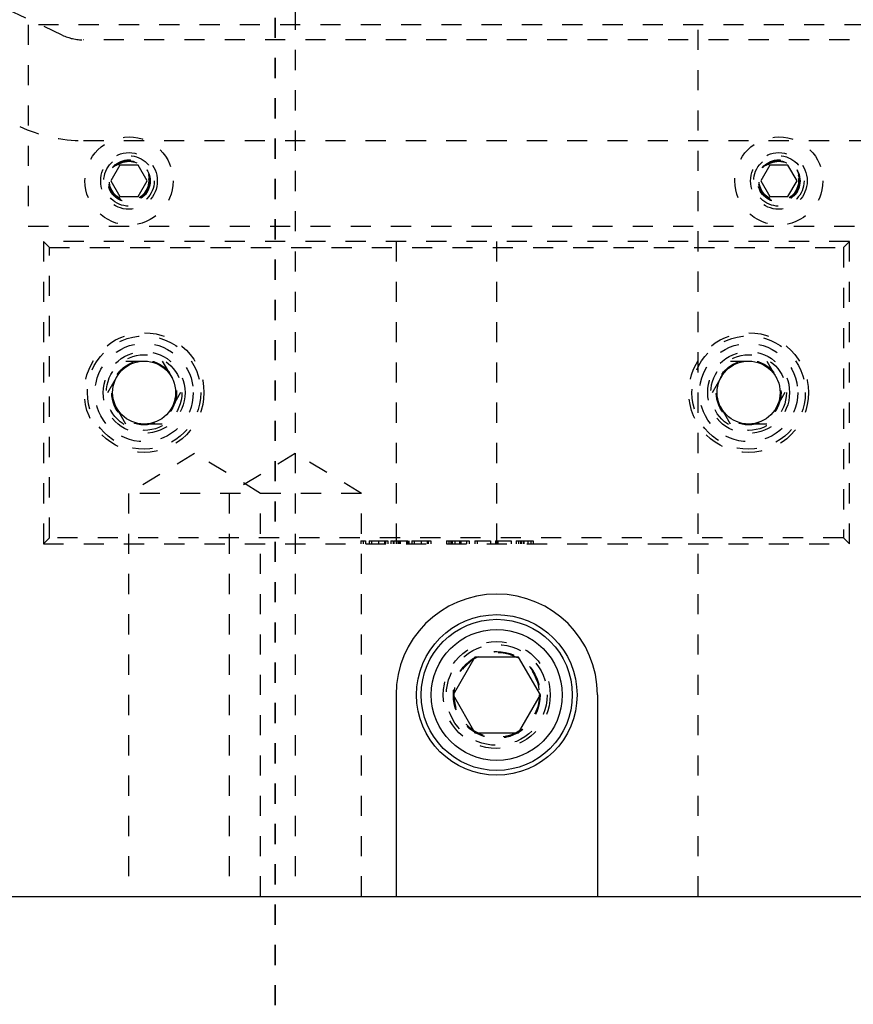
# Model space of a CAD drawing. Header units: inches. Extents: x 1694 to 2505, y -239 to -56.
# Tile 20 of 179: x 1741.35 to 1745.49, y -167.13 to -162.25. Entities that reach past the tile are written whole.
import ezdxf

# ---------------------------------------------------------------- set-up
doc = ezdxf.new("R2010")
doc.units = ezdxf.units.IN
doc.header["$LTSCALE"] = 0.5
doc.header["$MEASUREMENT"] = 0
doc.linetypes.add('HIDDEN', pattern=[0.225, 0.15, -0.075])
doc.linetypes.add('PHANTOM', pattern=[0.25, 0.125, -0.025, 0.025, -0.025, 0.025, -0.025])
doc.layers.add('SID-M-H', color=4, linetype='HIDDEN')
doc.layers.add('SID-M-S', color=105, linetype='Continuous')

msp = doc.modelspace()

# ---------------------------------------------------------------- linework, layer by layer
at = {"color": 7, "linetype": 'PHANTOM', "lineweight": 35}
msp.add_line((1742.61658, -137.23909), (1742.61658, -171.9591), dxfattribs=at)
at = {"layer": 'SID-M-H'}
for p, q in [((1742.71658, -142.5991), (1742.71658, -166.5991)), ((1744.71658, -166.5991), (1744.71658, -142.5991)), ((1741.56028, -162.32567), (1740.36728, -161.76937)), ((1741.39158, -162.2741), (1741.39158, -163.2741)), ((1746.74158, -162.2741), (1741.39158, -162.2741)), ((1747.66658, -162.3491), (1741.66594, -162.3491)), ((1741.66594, -162.8491), (1750.26658, -162.8491)), ((1741.84655, -162.9711), (1741.80152, -163.0491)), ((1741.93662, -162.9711), (1741.84655, -162.9711)), ((1741.98165, -163.0491), (1741.93662, -162.9711)), ((1745.07155, -162.9711), (1745.02652, -163.0491)), ((1745.16162, -162.9711), (1745.07155, -162.9711)), ((1745.20665, -163.0491), (1745.16162, -162.9711)), ((1741.80152, -163.0491), (1741.84655, -163.1271)), ((1741.93662, -163.1271), (1741.98165, -163.0491)), ((1745.02652, -163.0491), (1745.07155, -163.1271)), ((1745.16162, -163.1271), (1745.20665, -163.0491)), ((1741.84655, -163.1271), (1741.93662, -163.1271)), ((1745.07155, -163.1271), (1745.16162, -163.1271)), ((1741.39158, -163.2741), (1748.84158, -163.2741)), ((1745.46658, -163.3491), (1741.46658, -163.3491)), ((1741.46658, -163.3491), (1741.46658, -164.8491)), ((1741.49658, -163.3791), (1741.46658, -163.3491)), ((1743.21658, -163.3491), (1743.21658, -164.8491)), ((1743.71658, -164.8491), (1743.71658, -163.3491)), ((1745.43658, -163.3791), (1745.46658, -163.3491)), ((1745.46658, -164.8491), (1745.46658, -163.3491)), ((1741.49658, -164.8191), (1741.49658, -163.3791)), ((1741.49658, -163.3791), (1745.43658, -163.3791)), ((1745.43658, -163.3791), (1745.43658, -164.8191)), ((1741.78645, -164.0991), (1741.87652, -163.9431)), ((1741.87652, -163.9431), (1742.05665, -163.9431)), ((1742.05665, -163.9431), (1742.14672, -164.0991)), ((1744.78645, -164.0991), (1744.87652, -163.9431)), ((1744.87652, -163.9431), (1745.05665, -163.9431)), ((1745.05665, -163.9431), (1745.14672, -164.0991)), ((1741.87652, -164.2551), (1741.78645, -164.0991)), ((1742.14672, -164.0991), (1742.05665, -164.2551)), ((1744.87652, -164.2551), (1744.78645, -164.0991)), ((1745.14672, -164.0991), (1745.05665, -164.2551)), ((1742.05665, -164.2551), (1741.87652, -164.2551)), ((1745.05665, -164.2551), (1744.87652, -164.2551)), ((1742.21658, -164.40195), (1741.88848, -164.5991)), ((1742.54468, -164.5991), (1742.21658, -164.40195)), ((1742.71658, -164.40195), (1742.38848, -164.5991)), ((1743.04468, -164.5991), (1742.71658, -164.40195)), ((1743.04468, -164.5991), (1741.88848, -164.5991)), ((1741.88848, -164.5991), (1741.88848, -166.5991)), ((1742.38848, -164.5991), (1742.38848, -166.5991)), ((1742.54468, -166.5991), (1742.54468, -164.5991)), ((1743.04468, -166.5991), (1743.04468, -164.5991)), ((1741.46658, -164.8491), (1741.49658, -164.8191)), ((1745.43658, -164.8191), (1741.49658, -164.8191)), ((1745.46658, -164.8491), (1745.43658, -164.8191)), ((1741.46658, -164.8491), (1745.46658, -164.8491)), ((1743.04248, -164.8341), (1743.04248, -164.8491)), ((1743.05397, -164.8341), (1743.05397, -164.8491)), ((1743.06545, -164.8341), (1743.06545, -164.8491)), ((1743.08311, -164.8341), (1743.08311, -164.8491)), ((1743.09548, -164.8341), (1743.09548, -164.8491)), ((1743.12918, -164.8341), (1743.12918, -164.8491)), ((1743.1296, -164.8341), (1743.1296, -164.8491)), ((1743.15916, -164.8341), (1743.15916, -164.8491)), ((1743.16438, -164.8341), (1743.16438, -164.8491)), ((1743.17674, -164.8341), (1743.17674, -164.8491)), ((1743.19088, -164.8341), (1743.19088, -164.8491)), ((1743.19088, -164.8341), (1743.20324, -164.8341)), ((1743.20324, -164.8341), (1743.20324, -164.8491)), ((1743.20501, -164.8341), (1743.27567, -164.8341)), ((1743.20501, -164.8341), (1743.20501, -164.8491)), ((1743.21914, -164.8341), (1743.21914, -164.8491)), ((1743.22138, -164.8341), (1743.22138, -164.8491)), ((1743.2288, -164.8341), (1743.2288, -164.8491)), ((1743.23292, -164.8341), (1743.23292, -164.8491)), ((1743.23363, -164.8341), (1743.23363, -164.8491)), ((1743.23537, -164.8341), (1743.23537, -164.8491)), ((1743.23761, -164.8341), (1743.23761, -164.8491)), ((1743.26861, -164.8341), (1743.26861, -164.8491)), ((1743.27567, -164.8341), (1743.27567, -164.8491)), ((1743.28097, -164.8341), (1743.28097, -164.8491)), ((1743.29511, -164.8341), (1743.29511, -164.8491)), ((1743.30747, -164.8341), (1743.30747, -164.8491)), ((1743.34118, -164.8341), (1743.34118, -164.8491)), ((1743.34159, -164.8341), (1743.34159, -164.8491)), ((1743.37115, -164.8341), (1743.37115, -164.8491)), ((1743.37637, -164.8341), (1743.37637, -164.8491)), ((1743.38874, -164.8341), (1743.38874, -164.8491)), ((1743.46647, -164.8341), (1743.46647, -164.8491)), ((1743.46647, -164.8341), (1743.49429, -164.8341)), ((1743.47883, -164.8341), (1743.47883, -164.8491)), ((1743.48852, -164.8341), (1743.48852, -164.8491)), ((1743.49429, -164.8341), (1743.49429, -164.8491)), ((1743.49465, -164.8341), (1743.49465, -164.8491)), ((1743.50917, -164.8341), (1743.50917, -164.8491)), ((1743.53087, -164.8341), (1743.53087, -164.8491)), ((1743.53404, -164.8341), (1743.53404, -164.8491)), ((1743.53802, -164.8341), (1743.53802, -164.8491)), ((1743.56716, -164.8341), (1743.56716, -164.8491)), ((1743.57953, -164.8341), (1743.57953, -164.8491)), ((1743.6078, -164.8341), (1743.68553, -164.8341)), ((1743.6078, -164.8341), (1743.6078, -164.8491)), ((1743.62016, -164.8341), (1743.62016, -164.8491)), ((1743.68553, -164.8341), (1743.68553, -164.8491)), ((1743.71026, -164.8341), (1743.71026, -164.8491)), ((1743.71026, -164.8341), (1743.78799, -164.8341)), ((1743.72263, -164.8341), (1743.72263, -164.8491)), ((1743.78799, -164.8341), (1743.78799, -164.8491)), ((1743.81272, -164.8341), (1743.83975, -164.8341)), ((1743.81272, -164.8341), (1743.81272, -164.8491)), ((1743.82509, -164.8341), (1743.82509, -164.8491)), ((1743.83494, -164.8341), (1743.83494, -164.8491)), ((1743.83975, -164.8341), (1743.83975, -164.8491)), ((1743.84921, -164.8341), (1743.84921, -164.8491)), ((1743.85029, -164.8341), (1743.85029, -164.8491)), ((1743.87003, -164.8341), (1743.87003, -164.8491)), ((1743.87113, -164.8341), (1743.87113, -164.8491)), ((1743.88515, -164.8341), (1743.88515, -164.8491)), ((1743.89752, -164.8341), (1743.89752, -164.8491))]:
    msp.add_line(p, q, dxfattribs=at)
for centre, radius in [((1741.89158, -163.0491), 0.2185), ((1745.11658, -163.0491), 0.2185), ((1741.89158, -163.0491), 0.1405), ((1745.11658, -163.0491), 0.1405), ((1741.89158, -163.0491), 0.125), ((1741.89158, -163.0491), 0.10497), ((1741.89158, -163.0491), 0.1047), ((1741.89158, -163.0491), 0.10418), ((1741.89158, -163.0491), 0.1005), ((1741.89158, -163.0491), 0.0975), ((1745.11658, -163.0491), 0.125), ((1745.11658, -163.0491), 0.10497), ((1745.11658, -163.0491), 0.1047), ((1745.11658, -163.0491), 0.10418), ((1745.11658, -163.0491), 0.1005), ((1745.11658, -163.0491), 0.0975), ((1741.96658, -164.0991), 0.2969), ((1741.96658, -164.0991), 0.28125), ((1744.96658, -164.0991), 0.2969), ((1744.96658, -164.0991), 0.28125), ((1741.96658, -164.0991), 0.24375), ((1744.96658, -164.0991), 0.24375), ((1741.96658, -164.0991), 0.203), ((1741.96658, -164.0991), 0.1875), ((1741.96658, -164.0991), 0.16072), ((1741.96658, -164.0991), 0.16045), ((1741.96658, -164.0991), 0.15993), ((1744.96658, -164.0991), 0.203), ((1744.96658, -164.0991), 0.1875), ((1744.96658, -164.0991), 0.16072), ((1744.96658, -164.0991), 0.16045), ((1744.96658, -164.0991), 0.15993), ((1743.71658, -165.5991), 0.2655), ((1743.71658, -165.5991), 0.25), ((1743.71658, -165.5991), 0.21542), ((1743.71658, -165.5991), 0.21515), ((1743.71658, -165.5991), 0.21463), ((1743.71658, -165.5991), 0.21095)]:
    msp.add_circle(centre, radius, dxfattribs=at)
for radius in [0.25, 0.75]:
    msp.add_arc((1741.66594, -162.0991), radius, 245, 270, dxfattribs=at)
for points, knots in [([(1743.04248, -164.8341), (1743.04268, -164.8341), (1743.04309, -164.8341), (1743.0462, -164.8341), (1743.04997, -164.8341), (1743.05263, -164.8341), (1743.05397, -164.8341)], [0, 0, 0, 0, 0.2795762, 0.5592837, 0.7795524, 1, 1, 1, 1]), ([(1743.05397, -164.8341), (1743.05566, -164.8341), (1743.05906, -164.8341), (1743.06277, -164.8341), (1743.06513, -164.8341), (1743.06534, -164.8341), (1743.06545, -164.8341)], [0, 0, 0, 0, 0.2796016, 0.559212, 0.7794752, 1, 1, 1, 1]), ([(1743.08311, -164.8341), (1743.08365, -164.8341), (1743.08432, -164.8341), (1743.09716, -164.8341), (1743.1061, -164.8341), (1743.1171, -164.8341), (1743.12516, -164.8341), (1743.12918, -164.8341)], [0, 0, 0, 0, 0.498702, 0.6241765, 0.7494675, 0.8747453, 1, 1, 1, 1]), ([(1743.12918, -164.8341), (1743.13324, -164.8341), (1743.14135, -164.8341), (1743.15614, -164.8341), (1743.17476, -164.8341), (1743.17595, -164.8341), (1743.17674, -164.8341)], [0, 0, 0, 0, 0.1256001, 0.2511969, 0.5005813, 1, 1, 1, 1]), ([(1743.29511, -164.8341), (1743.29564, -164.8341), (1743.29631, -164.8341), (1743.30915, -164.8341), (1743.31809, -164.8341), (1743.32909, -164.8341), (1743.33715, -164.8341), (1743.34118, -164.8341)], [0, 0, 0, 0, 0.498702, 0.6241765, 0.7494675, 0.8747453, 1, 1, 1, 1]), ([(1743.34118, -164.8341), (1743.34523, -164.8341), (1743.35334, -164.8341), (1743.36813, -164.8341), (1743.38675, -164.8341), (1743.38794, -164.8341), (1743.38874, -164.8341)], [0, 0, 0, 0, 0.1256001, 0.2511969, 0.5005813, 1, 1, 1, 1]), ([(1743.49429, -164.8341), (1743.50257, -164.8341), (1743.51735, -164.8341), (1743.53171, -164.8341), (1743.53802, -164.8341)], [0, 0, 0, 0, 0.56044468, 1, 1, 1, 1]), ([(1743.53802, -164.8341), (1743.54503, -164.8341), (1743.55906, -164.8341), (1743.57611, -164.8341), (1743.57823, -164.8341), (1743.57953, -164.8341)], [0, 0, 0, 0, 0.28026406, 0.56071475, 1, 1, 1, 1]), ([(1743.83975, -164.8341), (1743.84564, -164.8341), (1743.85615, -164.8341), (1743.86656, -164.8341), (1743.87113, -164.8341)], [0, 0, 0, 0, 0.5603137, 1, 1, 1, 1]), ([(1743.87113, -164.8341), (1743.87532, -164.8341), (1743.88369, -164.8341), (1743.89235, -164.8341), (1743.89691, -164.8341), (1743.89732, -164.8341), (1743.89752, -164.8341)], [0, 0, 0, 0, 0.2797054, 0.5593809, 0.7795086, 1, 1, 1, 1])]:
    msp.add_open_spline(points, degree=3, knots=knots, dxfattribs=at)
at = {"layer": 'SID-M-S'}
for p, q in [((1743.60833, -165.4116), (1743.50008, -165.5991)), ((1743.82484, -165.4116), (1743.60833, -165.4116)), ((1743.93309, -165.5991), (1743.82484, -165.4116)), ((1743.21658, -165.5991), (1743.21658, -166.5991)), ((1743.50008, -165.5991), (1743.60833, -165.7866)), ((1743.82484, -165.7866), (1743.93309, -165.5991)), ((1744.21658, -165.5991), (1744.21658, -166.5991)), ((1743.60833, -165.7866), (1743.82484, -165.7866)), ((1736.21658, -166.5991), (1763.21658, -166.5991))]:
    msp.add_line(p, q, dxfattribs=at)
for centre, radius in [((1741.96658, -164.0991), 0.15625), ((1744.96658, -164.0991), 0.15625), ((1743.71658, -165.5991), 0.3985), ((1743.71658, -165.5991), 0.375), ((1743.71658, -165.5991), 0.325)]:
    msp.add_circle(centre, radius, dxfattribs=at)
msp.add_arc((1743.71658, -165.5991), 0.5, 0, 180, dxfattribs=at)

doc.saveas('drawing.dxf')
